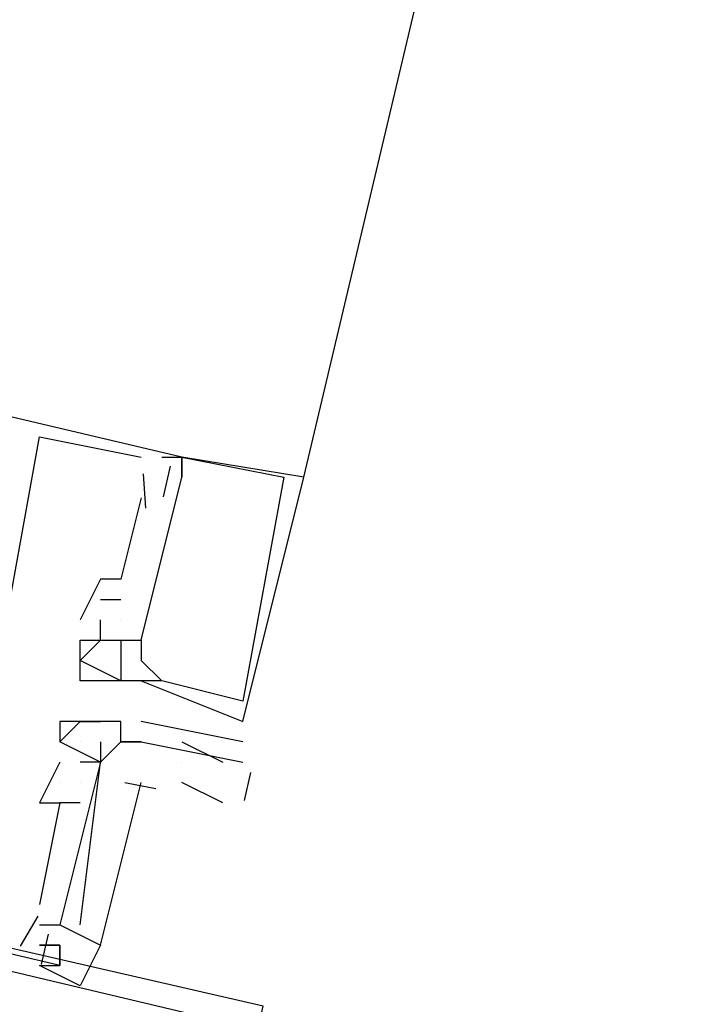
# Model space of a CAD drawing. Header units: feet. Extents: x -79 to 198, y -22 to 181.
# Tile 166 of 256: x 118.134 to 118.573, y 76.112 to 76.758. Entities that reach past the tile are written whole.
import ezdxf

# ---------------------------------------------------------------- set-up
doc = ezdxf.new("R2010")
doc.units = ezdxf.units.FT
doc.layers.add('A-LINEA', color=7, linetype='CONTINUOUS')

msp = doc.modelspace()

# ---------------------------------------------------------------- linework, layer by layer
at = {"layer": 'A-LINEA'}
for p, q in [((118.32, 76.4578), (119.96, 83.3911)), ((118.1467, 76.4844), (118.1467, 76.4844)), ((118.1467, 76.4844), (118.1467, 76.4844)), ((118.1467, 76.4844), (118.1467, 76.4844)), ((118.2133, 76.4711), (118.2133, 76.4711)), ((118.2133, 76.4711), (118.2133, 76.4711)), ((118.2133, 76.4711), (118.2133, 76.4711)), ((118.2267, 76.4711), (118.2267, 76.4711)), ((118.2267, 76.4711), (118.2267, 76.4711)), ((118.2267, 76.4711), (118.2267, 76.4711)), ((118.24, 76.4711), (118.24, 76.4711)), ((118.24, 76.4711), (118.24, 76.4711)), ((118.24, 76.4711), (118.24, 76.4711)), ((118.24, 76.4711), (118.24, 76.4711)), ((118.24, 76.4711), (118.24, 76.4711)), ((118.24, 76.4711), (118.24, 76.4711)), ((118.24, 76.4711), (118.24, 76.4711)), ((118.24, 76.4711), (118.24, 76.4711)), ((118.24, 76.4711), (118.24, 76.4711)), ((118.2323, 76.4651), (118.2276, 76.445)), ((118.2323, 76.4651), (118.2276, 76.445)), ((118.2323, 76.4651), (118.2276, 76.445)), ((118.2146, 76.4602), (118.2162, 76.4376)), ((118.2146, 76.4602), (118.2162, 76.4376)), ((118.2146, 76.4602), (118.2162, 76.4376)), ((118.2267, 76.4578), (118.2267, 76.4578)), ((118.2267, 76.4578), (118.2267, 76.4578)), ((118.2267, 76.4578), (118.2267, 76.4578)), ((118.2267, 76.4578), (118.2267, 76.4578)), ((118.2267, 76.4578), (118.2267, 76.4578)), ((118.2267, 76.4578), (118.2267, 76.4578)), ((118.24, 76.4578), (118.24, 76.4578)), ((118.24, 76.4578), (118.24, 76.4578)), ((118.24, 76.4578), (118.24, 76.4578)), ((118.24, 76.4578), (118.24, 76.4578)), ((118.24, 76.4578), (118.24, 76.4578)), ((118.24, 76.4578), (118.24, 76.4578)), ((118.3067, 76.4578), (118.3067, 76.4578)), ((118.3067, 76.4578), (118.3067, 76.4578)), ((118.3067, 76.4578), (118.3067, 76.4578)), ((118.32, 76.4578), (118.32, 76.4578)), ((118.32, 76.4578), (118.32, 76.4578)), ((118.32, 76.4578), (118.32, 76.4578)), ((118.2133, 76.4444), (118.2133, 76.4444)), ((118.2133, 76.4444), (118.2133, 76.4444)), ((118.2133, 76.4444), (118.2133, 76.4444)), ((118.1867, 76.3911), (118.1867, 76.3911)), ((118.1867, 76.3911), (118.1867, 76.3911)), ((118.1867, 76.3911), (118.1867, 76.3911)), ((118.2, 76.3911), (118.2, 76.3911)), ((118.2, 76.3911), (118.2, 76.3911)), ((118.2, 76.3911), (118.2, 76.3911)), ((118.1867, 76.3778), (118.2, 76.3778)), ((118.1867, 76.3778), (118.1867, 76.3778)), ((118.1867, 76.3778), (118.2, 76.3778)), ((118.1867, 76.3778), (118.1867, 76.3778)), ((118.1867, 76.3778), (118.2, 76.3778)), ((118.1867, 76.3778), (118.1867, 76.3778)), ((118.2, 76.3778), (118.2, 76.3778)), ((118.2, 76.3778), (118.2, 76.3778)), ((118.2, 76.3778), (118.2, 76.3778)), ((118.1733, 76.3644), (118.1733, 76.3644)), ((118.1733, 76.3644), (118.1733, 76.3644)), ((118.1733, 76.3644), (118.1733, 76.3644)), ((118.1867, 76.3644), (118.1867, 76.3644)), ((118.1867, 76.3644), (118.1867, 76.3644)), ((118.1867, 76.3644), (118.1867, 76.3644)), ((118.2, 76.3644), (118.2, 76.3644)), ((118.2, 76.3644), (118.2, 76.3644)), ((118.2, 76.3644), (118.2, 76.3644)), ((118.2, 76.3644), (118.2, 76.3644)), ((118.2, 76.3644), (118.2, 76.3644)), ((118.2, 76.3644), (118.2, 76.3644)), ((118.1733, 76.3511), (118.1733, 76.3511)), ((118.1733, 76.3511), (118.1733, 76.3511)), ((118.1733, 76.3511), (118.1733, 76.3511)), ((118.1733, 76.3511), (118.1733, 76.3511)), ((118.1733, 76.3511), (118.1733, 76.3511)), ((118.1733, 76.3511), (118.1733, 76.3511)), ((118.1867, 76.3511), (118.1867, 76.3511)), ((118.1867, 76.3511), (118.1867, 76.3511)), ((118.1867, 76.3511), (118.1867, 76.3511)), ((118.1867, 76.3511), (118.1867, 76.3511)), ((118.1867, 76.3511), (118.1867, 76.3511)), ((118.1867, 76.3511), (118.1867, 76.3511)), ((118.1867, 76.3511), (118.1867, 76.3511)), ((118.1867, 76.3511), (118.1867, 76.3511)), ((118.1867, 76.3511), (118.1867, 76.3511)), ((118.2, 76.3511), (118.2, 76.3511)), ((118.2, 76.3511), (118.2, 76.3511)), ((118.2, 76.3511), (118.2, 76.3511)), ((118.2, 76.3511), (118.2, 76.3511)), ((118.2, 76.3511), (118.2, 76.3511)), ((118.2, 76.3511), (118.2, 76.3511)), ((118.2, 76.3511), (118.2, 76.3511)), ((118.2, 76.3511), (118.2, 76.3511)), ((118.2, 76.3511), (118.2, 76.3511)), ((118.2133, 76.3511), (118.2133, 76.3511)), ((118.2133, 76.3511), (118.2133, 76.3511)), ((118.2133, 76.3511), (118.2133, 76.3511)), ((118.2133, 76.3511), (118.2133, 76.3511)), ((118.2133, 76.3511), (118.2133, 76.3511)), ((118.2133, 76.3511), (118.2133, 76.3511)), ((118.1733, 76.3378), (118.1733, 76.3378)), ((118.1733, 76.3378), (118.1733, 76.3378)), ((118.1733, 76.3378), (118.1733, 76.3378)), ((118.2133, 76.3378), (118.2133, 76.3378)), ((118.2133, 76.3378), (118.2133, 76.3378)), ((118.2133, 76.3378), (118.2133, 76.3378)), ((118.1733, 76.3244), (118.1733, 76.3244)), ((118.1733, 76.3244), (118.1733, 76.3244)), ((118.1733, 76.3244), (118.1733, 76.3244)), ((118.1867, 76.3244), (118.1867, 76.3244)), ((118.1867, 76.3244), (118.1867, 76.3244)), ((118.1867, 76.3244), (118.1867, 76.3244)), ((118.2, 76.3244), (118.2, 76.3244)), ((118.2, 76.3244), (118.2, 76.3244)), ((118.2, 76.3244), (118.2, 76.3244)), ((118.2, 76.3244), (118.2, 76.3244)), ((118.2, 76.3244), (118.2, 76.3244)), ((118.2, 76.3244), (118.2, 76.3244)), ((118.2, 76.3244), (118.2, 76.3244)), ((118.2, 76.3244), (118.2, 76.3244)), ((118.2, 76.3244), (118.2, 76.3244)), ((118.2133, 76.3244), (118.2133, 76.3244)), ((118.2133, 76.3244), (118.2133, 76.3244)), ((118.2133, 76.3244), (118.2133, 76.3244)), ((118.2133, 76.3244), (118.2133, 76.3244)), ((118.2133, 76.3244), (118.2133, 76.3244)), ((118.2133, 76.3244), (118.2133, 76.3244)), ((118.2133, 76.3244), (118.2133, 76.3244)), ((118.2133, 76.3244), (118.2133, 76.3244)), ((118.2133, 76.3244), (118.2133, 76.3244)), ((118.2267, 76.3244), (118.2267, 76.3244)), ((118.2267, 76.3244), (118.2267, 76.3244)), ((118.2267, 76.3244), (118.2267, 76.3244)), ((118.2267, 76.3244), (118.2267, 76.3244)), ((118.2267, 76.3244), (118.2267, 76.3244)), ((118.2267, 76.3244), (118.2267, 76.3244)), ((118.28, 76.3111), (118.28, 76.3111)), ((118.28, 76.3111), (118.28, 76.3111)), ((118.28, 76.3111), (118.28, 76.3111)), ((118.16, 76.2978), (118.16, 76.2978)), ((118.1733, 76.2978), (118.1733, 76.2978)), ((118.1733, 76.2978), (118.1733, 76.2978)), ((118.1867, 76.2978), (118.1867, 76.2978)), ((118.1867, 76.2978), (118.1867, 76.2978)), ((118.2, 76.2978), (118.2, 76.2978)), ((118.28, 76.2844), (118.2133, 76.2978)), ((118.2133, 76.2978), (118.2133, 76.2978)), ((118.28, 76.2978), (118.28, 76.2978)), ((118.28, 76.2978), (118.28, 76.2978)), ((118.28, 76.2978), (118.28, 76.2978)), ((118.1867, 76.2711), (118.16, 76.2844)), ((118.16, 76.2844), (118.16, 76.2844)), ((118.16, 76.2844), (118.16, 76.2844)), ((118.1733, 76.2844), (118.1733, 76.2844)), ((118.1867, 76.2844), (118.1867, 76.2711)), ((118.1867, 76.2844), (118.1867, 76.2844)), ((118.2, 76.2844), (118.2, 76.2844)), ((118.2, 76.2844), (118.2, 76.2844)), ((118.2, 76.2844), (118.2, 76.2844)), ((118.2133, 76.2844), (118.2133, 76.2844)), ((118.2133, 76.2844), (118.2133, 76.2844)), ((118.24, 76.2844), (118.2667, 76.2711)), ((118.28, 76.2844), (118.28, 76.2844)), ((118.16, 76.2711), (118.1467, 76.2444)), ((118.16, 76.2711), (118.1467, 76.2444)), ((118.16, 76.2711), (118.1467, 76.2444)), ((118.16, 76.2711), (118.16, 76.2711)), ((118.16, 76.2711), (118.16, 76.2711)), ((118.16, 76.2711), (118.16, 76.2711)), ((118.16, 76.2711), (118.16, 76.2711)), ((118.1733, 76.2711), (118.1733, 76.2711)), ((118.1733, 76.2711), (118.1733, 76.2711)), ((118.1733, 76.2711), (118.1733, 76.2711)), ((118.1733, 76.2711), (118.1733, 76.2711)), ((118.1733, 76.2711), (118.1733, 76.2711)), ((118.1867, 76.2711), (118.1867, 76.2711)), ((118.1867, 76.2711), (118.1867, 76.2711)), ((118.1867, 76.2711), (118.1867, 76.2711)), ((118.1867, 76.2711), (118.1867, 76.2711)), ((118.1867, 76.2711), (118.1867, 76.2711)), ((118.24, 76.2711), (118.24, 76.2711)), ((118.28, 76.2711), (118.28, 76.2711)), ((118.285, 76.2643), (118.2807, 76.246)), ((118.16, 76.2578), (118.16, 76.2578)), ((118.16, 76.2578), (118.16, 76.2578)), ((118.16, 76.2578), (118.16, 76.2578)), ((118.16, 76.2578), (118.16, 76.2578)), ((118.16, 76.2578), (118.16, 76.2578)), ((118.16, 76.2578), (118.16, 76.2578)), ((118.1733, 76.2578), (118.1733, 76.2578)), ((118.1733, 76.2578), (118.1733, 76.2578)), ((118.1733, 76.2578), (118.1733, 76.2578)), ((118.1733, 76.2578), (118.1733, 76.2578)), ((118.1733, 76.2578), (118.1733, 76.2578)), ((118.1733, 76.2578), (118.1733, 76.2578)), ((118.2228, 76.2536), (118.2025, 76.2575)), ((118.2228, 76.2536), (118.2025, 76.2575)), ((118.2228, 76.2536), (118.2025, 76.2575)), ((118.2667, 76.2444), (118.24, 76.2578)), ((118.1467, 76.2444), (118.1467, 76.2444)), ((118.1467, 76.2444), (118.1467, 76.2444)), ((118.1467, 76.2444), (118.1467, 76.2444)), ((118.1733, 76.2444), (118.16, 76.2444)), ((118.16, 76.2444), (118.16, 76.2444)), ((118.16, 76.2444), (118.16, 76.2444)), ((118.1733, 76.2444), (118.16, 76.2444)), ((118.16, 76.2444), (118.16, 76.2444)), ((118.16, 76.2444), (118.16, 76.2444)), ((118.1733, 76.2444), (118.16, 76.2444)), ((118.16, 76.2444), (118.16, 76.2444)), ((118.16, 76.2444), (118.16, 76.2444)), ((118.1733, 76.2444), (118.1733, 76.2444)), ((118.1733, 76.2444), (118.1733, 76.2444)), ((118.1733, 76.2444), (118.1733, 76.2444)), ((118.1467, 76.1778), (118.1467, 76.1778)), ((118.1467, 76.1778), (118.1467, 76.1778)), ((118.1467, 76.1778), (118.1467, 76.1778)), ((118.1455, 76.1702), (118.1339, 76.1506)), ((118.1455, 76.1702), (118.1339, 76.1506)), ((118.1455, 76.1702), (118.1339, 76.1506)), ((118.1467, 76.1644), (118.16, 76.1644)), ((118.16, 76.1644), (118.16, 76.1644)), ((118.16, 76.1644), (118.16, 76.1644)), ((118.16, 76.1644), (118.16, 76.1644)), ((118.16, 76.1644), (118.16, 76.1644)), ((118.16, 76.1644), (118.16, 76.1644)), ((118.16, 76.1644), (118.16, 76.1644)), ((118.1733, 76.1644), (118.1733, 76.1644)), ((118.1733, 76.1644), (118.1733, 76.1644)), ((118.1733, 76.1644), (118.1733, 76.1644)), ((118.1523, 76.1584), (118.1476, 76.1384)), ((118.1523, 76.1584), (118.1476, 76.1384)), ((118.1523, 76.1584), (118.1476, 76.1384)), ((118.1467, 76.1511), (118.1467, 76.1511)), ((118.1467, 76.1511), (118.1467, 76.1511)), ((118.1467, 76.1511), (118.1467, 76.1511)), ((118.16, 76.1511), (118.16, 76.1511)), ((118.16, 76.1511), (118.16, 76.1511)), ((118.16, 76.1511), (118.16, 76.1511)), ((118.16, 76.1511), (118.16, 76.1511)), ((118.16, 76.1511), (118.16, 76.1511)), ((118.16, 76.1378), (118.16, 76.1378)), ((118.16, 76.1378), (118.16, 76.1378)), ((118.16, 76.1378), (118.16, 76.1378))]:
    msp.add_line(p, q, dxfattribs=at)
for points in [[(118.2267, 76.4711), (118.24, 76.4711), (117.56, 76.6311), (117.52, 76.4844)], [(118.2267, 76.4711), (118.24, 76.4711), (117.56, 76.6311), (117.52, 76.4844)], [(118.2267, 76.4711), (118.24, 76.4711), (117.56, 76.6311), (117.52, 76.4844)], [(118.1467, 76.1511), (118.16, 76.1511), (118.16, 76.1378), (117.48, 76.2978), (117.52, 76.4578), (117.5467, 76.4578), (117.56, 76.5244), (117.5733, 76.5244), (117.5867, 76.5244)], [(118.1467, 76.1511), (118.16, 76.1511), (118.16, 76.1378), (117.48, 76.2978), (117.52, 76.4578), (117.5467, 76.4578), (117.56, 76.5244), (117.5733, 76.5244), (117.5867, 76.5244)], [(118.1467, 76.1511), (118.16, 76.1511), (118.16, 76.1378), (117.48, 76.2978), (117.52, 76.4578), (117.5467, 76.4578), (117.56, 76.5244), (117.5733, 76.5244), (117.5867, 76.5244)], [(118.12, 76.3378), (118.1467, 76.4844), (118.2133, 76.4711)], [(118.12, 76.3378), (118.1467, 76.4844), (118.2133, 76.4711)], [(118.12, 76.3378), (118.1467, 76.4844), (118.2133, 76.4711)], [(118.2133, 76.3244), (118.28, 76.2978), (118.32, 76.4578), (118.32, 76.4578), (118.24, 76.4711), (118.24, 76.4578), (118.24, 76.4711), (118.3067, 76.4578), (118.3067, 76.4578), (118.28, 76.3111), (118.28, 76.3111), (118.2267, 76.3244), (118.2267, 76.3244), (118.2267, 76.3244), (118.2267, 76.3244), (118.2133, 76.3378)], [(118.2133, 76.3244), (118.28, 76.2978), (118.32, 76.4578), (118.32, 76.4578), (118.24, 76.4711), (118.24, 76.4578), (118.24, 76.4711), (118.3067, 76.4578), (118.3067, 76.4578), (118.28, 76.3111), (118.28, 76.3111), (118.2267, 76.3244), (118.2267, 76.3244), (118.2267, 76.3244), (118.2267, 76.3244), (118.2133, 76.3378)], [(118.2133, 76.3244), (118.28, 76.2978), (118.32, 76.4578), (118.32, 76.4578), (118.24, 76.4711), (118.24, 76.4578), (118.24, 76.4711), (118.3067, 76.4578), (118.3067, 76.4578), (118.28, 76.3111), (118.28, 76.3111), (118.2267, 76.3244), (118.2267, 76.3244), (118.2267, 76.3244), (118.2267, 76.3244), (118.2133, 76.3378)], [(118.2, 76.3511), (118.2133, 76.3511), (118.24, 76.4578)], [(118.2, 76.3511), (118.2133, 76.3511), (118.24, 76.4578)], [(118.2, 76.3511), (118.2133, 76.3511), (118.24, 76.4578)], [(118.2133, 76.4444), (118.2, 76.3911), (118.1867, 76.3911), (118.1733, 76.3644)], [(118.2133, 76.4444), (118.2, 76.3911), (118.1867, 76.3911), (118.1733, 76.3644)], [(118.2133, 76.4444), (118.2, 76.3911), (118.1867, 76.3911), (118.1733, 76.3644)], [(118.1733, 76.3511), (118.1867, 76.3511), (118.1867, 76.3644)], [(118.1733, 76.3511), (118.1867, 76.3511), (118.1867, 76.3644)], [(118.1733, 76.3511), (118.1867, 76.3511), (118.1867, 76.3644)], [(118.2, 76.3511), (118.2, 76.3244), (118.1733, 76.3378), (118.1867, 76.3511), (118.2, 76.3511)], [(118.2267, 76.3244), (118.2133, 76.3244), (118.2, 76.3244), (118.1867, 76.3244), (118.1733, 76.3244), (118.1733, 76.3511), (118.1867, 76.3511), (118.1867, 76.3511), (118.1867, 76.3511), (118.1867, 76.3511), (118.2, 76.3511), (118.2, 76.3511), (118.2133, 76.3511), (118.2133, 76.3378), (118.2133, 76.3378)], [(118.2, 76.3511), (118.2, 76.3244), (118.1733, 76.3378), (118.1867, 76.3511), (118.2, 76.3511)], [(118.2267, 76.3244), (118.2133, 76.3244), (118.2, 76.3244), (118.1867, 76.3244), (118.1733, 76.3244), (118.1733, 76.3511), (118.1867, 76.3511), (118.1867, 76.3511), (118.1867, 76.3511), (118.1867, 76.3511), (118.2, 76.3511), (118.2, 76.3511), (118.2133, 76.3511), (118.2133, 76.3378), (118.2133, 76.3378)], [(118.2, 76.3511), (118.2, 76.3244), (118.1733, 76.3378), (118.1867, 76.3511), (118.2, 76.3511)], [(118.2267, 76.3244), (118.2133, 76.3244), (118.2, 76.3244), (118.1867, 76.3244), (118.1733, 76.3244), (118.1733, 76.3511), (118.1867, 76.3511), (118.1867, 76.3511), (118.1867, 76.3511), (118.1867, 76.3511), (118.2, 76.3511), (118.2, 76.3511), (118.2133, 76.3511), (118.2133, 76.3378), (118.2133, 76.3378)], [(117.2933, 75.4844), (118.1067, 75.2978), (118.2933, 76.1111), (117.48, 76.2978), (117.2933, 75.4844)], [(118.16, 76.2844), (118.1733, 76.2978), (118.1867, 76.2978)], [(118.2133, 76.2844), (118.2, 76.2844), (118.2, 76.2978), (118.1867, 76.2978), (118.1733, 76.2978), (118.16, 76.2978), (118.16, 76.2844)], [(117.3067, 75.4978), (118.0933, 75.3111), (118.28, 76.0978), (117.4933, 76.2844), (117.3067, 75.4978)], [(118.2, 76.2844), (118.2, 76.2844), (118.1867, 76.2711), (118.1867, 76.2711), (118.1867, 76.2711), (118.1867, 76.2711)], [(118.2, 76.2844), (118.2133, 76.2844), (118.2133, 76.2844), (118.2133, 76.2844), (118.2133, 76.2844), (118.28, 76.2711), (118.28, 76.2711), (118.28, 76.2711)], [(118.16, 76.2711), (118.16, 76.2711), (118.16, 76.2711), (118.16, 76.2711), (118.16, 76.2711), (118.16, 76.2711)], [(118.1867, 76.2711), (118.16, 76.1644), (118.1867, 76.1511), (118.2133, 76.2578)], [(118.1867, 76.2711), (118.16, 76.1644), (118.1867, 76.1511), (118.2133, 76.2578)], [(118.1867, 76.2711), (118.16, 76.1644), (118.1867, 76.1511), (118.2133, 76.2578)], [(118.1733, 76.1644), (118.1867, 76.2711), (118.1733, 76.2711)], [(118.1733, 76.1644), (118.1867, 76.2711), (118.1733, 76.2711)], [(118.1733, 76.1644), (118.1867, 76.2711), (118.1733, 76.2711)], [(118.1467, 76.2444), (118.16, 76.2444), (118.1467, 76.1778)], [(118.1467, 76.2444), (118.16, 76.2444), (118.1467, 76.1778)], [(118.1467, 76.2444), (118.16, 76.2444), (118.1467, 76.1778)], [(118.16, 76.1644), (118.1867, 76.1511), (118.1733, 76.1244), (118.1467, 76.1378), (118.16, 76.1378)], [(118.16, 76.1378), (118.16, 76.1511), (118.1467, 76.1511)]]:
    msp.add_lwpolyline(points, dxfattribs=at)

doc.saveas('drawing.dxf')
